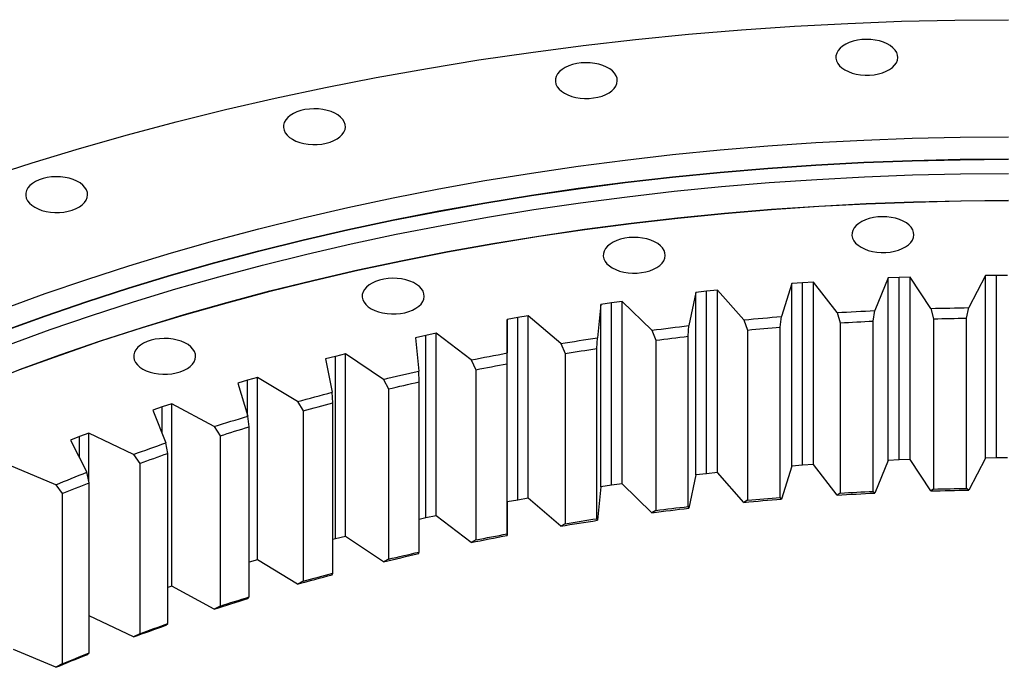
# Model space of a CAD drawing. Header units: millimetres. Extents: x -294 to 10687, y 25641 to 34694.
# Tile 10 of 13: x 5954 to 6479, y 30528 to 30873. Entities that reach past the tile are written whole.
import ezdxf

# ---------------------------------------------------------------- set-up
doc = ezdxf.new("R2010")
doc.units = ezdxf.units.MM
doc.header["$LTSCALE"] = 50

msp = doc.modelspace()

# ---------------------------------------------------------------- linework, layer by layer
at = {"color": 7, "linetype": 'Continuous', "lineweight": 25}
for p, q in [((6468.48, 30736.82), (6459.66, 30719.73)), ((6474.33, 30736.87), (6468.48, 30736.82)), ((6468.48, 30639.65), (6468.48, 30736.82)), ((6480.18, 30736.87), (6474.33, 30736.87)), ((6474.33, 30639.71), (6474.33, 30736.87)), ((6365.34, 30732.57), (6359.98, 30715)), ((6371.14, 30733.01), (6365.34, 30732.57)), ((6365.34, 30635.4), (6365.34, 30732.57)), ((6376.95, 30733.39), (6371.14, 30733.01)), ((6371.14, 30635.84), (6371.14, 30733.01)), ((6389.53, 30717.1), (6376.95, 30733.39)), ((6376.95, 30636.22), (6376.95, 30733.39)), ((6416.8, 30735.55), (6409.7, 30718.2)), ((6422.64, 30735.8), (6416.8, 30735.55)), ((6416.8, 30638.38), (6416.8, 30735.55)), ((6428.48, 30735.99), (6422.64, 30735.8)), ((6422.64, 30638.63), (6422.64, 30735.8)), ((6439.41, 30719.31), (6428.48, 30735.99)), ((6428.48, 30638.82), (6428.48, 30735.99)), ((6314.26, 30727.87), (6310.66, 30710.16)), ((6320, 30728.5), (6314.26, 30727.87)), ((6314.26, 30630.7), (6314.26, 30727.87)), ((6325.77, 30729.08), (6320, 30728.5)), ((6320, 30631.34), (6320, 30728.5)), ((6339.95, 30713.24), (6325.77, 30729.08)), ((6325.77, 30631.91), (6325.77, 30729.08)), ((6263.73, 30721.49), (6261.91, 30703.68)), ((6269.4, 30722.31), (6263.73, 30721.49)), ((6263.73, 30624.32), (6263.73, 30721.49)), ((6275.1, 30723.08), (6269.4, 30722.31)), ((6269.4, 30625.14), (6269.4, 30722.31)), ((6290.84, 30707.73), (6275.1, 30723.08)), ((6275.1, 30625.91), (6275.1, 30723.08)), ((6225.11, 30715.4), (6219.5, 30714.44)), ((6242.36, 30700.6), (6225.11, 30715.4)), ((6225.11, 30618.23), (6225.11, 30715.4)), ((6389.53, 30717.1), (6391.24, 30711.62)), ((6408.73, 30712.57), (6409.7, 30718.2)), ((6439.41, 30719.31), (6440.9, 30713.77)), ((6458.46, 30714.14), (6459.66, 30719.73)), ((6213.92, 30713.43), (6213.88, 30695.6)), ((6219.5, 30714.44), (6213.92, 30713.43)), ((6213.92, 30616.27), (6213.92, 30713.43)), ((6219.5, 30617.27), (6219.5, 30714.44)), ((6310.17, 30704.48), (6310.66, 30710.16)), ((6339.95, 30713.24), (6341.88, 30707.81)), ((6359.25, 30709.34), (6359.98, 30715)), ((6391.24, 30711.62), (6391.24, 30620.98)), ((6408.73, 30621.93), (6408.73, 30712.57)), ((6440.9, 30713.77), (6440.9, 30623.14)), ((6458.46, 30623.5), (6458.46, 30714.14)), ((6170.47, 30704.93), (6165, 30703.74)), ((6175.98, 30706.07), (6170.47, 30704.93)), ((6170.47, 30607.76), (6170.47, 30704.93)), ((6194.67, 30691.87), (6175.98, 30706.07)), ((6175.98, 30608.9), (6175.98, 30706.07)), ((6290.84, 30707.73), (6292.98, 30702.38)), ((6341.88, 30707.81), (6341.88, 30617.18)), ((6359.25, 30618.71), (6359.25, 30709.34)), ((6165, 30703.74), (6166.74, 30685.93)), ((6242.36, 30700.6), (6244.71, 30695.32)), ((6261.66, 30697.99), (6261.91, 30703.68)), ((6292.98, 30702.38), (6292.98, 30611.74)), ((6310.17, 30613.84), (6310.17, 30704.48)), ((6127.86, 30695.12), (6122.47, 30693.8)), ((6147.93, 30681.57), (6127.86, 30695.12)), ((6127.86, 30597.96), (6127.86, 30695.12)), ((6213.87, 30689.9), (6213.88, 30695.6)), ((6244.71, 30695.32), (6244.71, 30604.69)), ((6261.66, 30607.36), (6261.66, 30697.99)), ((6122.47, 30693.8), (6117.13, 30692.43)), ((6117.13, 30692.43), (6120.64, 30674.71)), ((6122.47, 30596.63), (6122.47, 30693.8)), ((6194.67, 30691.87), (6197.22, 30686.67)), ((6213.87, 30599.27), (6213.87, 30689.9)), ((6166.97, 30680.24), (6166.74, 30685.93)), ((6197.22, 30686.67), (6197.22, 30596.04)), ((6075.66, 30681.09), (6070.46, 30679.55)), ((6070.46, 30679.55), (6075.74, 30661.97)), ((6080.9, 30682.6), (6075.66, 30681.09)), ((6102.3, 30669.73), (6080.9, 30682.6)), ((6080.9, 30585.43), (6080.9, 30682.6)), ((6147.93, 30681.57), (6150.67, 30676.46)), ((6166.97, 30589.6), (6166.97, 30680.24)), ((6121.12, 30669.03), (6120.64, 30674.71)), ((6150.67, 30676.46), (6150.67, 30585.82)), ((6035.28, 30668.53), (6030.2, 30666.85)), ((6057.93, 30656.39), (6035.28, 30668.53)), ((6035.28, 30571.36), (6035.28, 30668.53)), ((6102.3, 30669.73), (6105.22, 30664.71)), ((6121.12, 30578.39), (6121.12, 30669.03)), ((6030.2, 30666.85), (6025.16, 30665.13)), ((6025.16, 30665.13), (6032.18, 30647.76)), ((6105.22, 30664.71), (6105.22, 30574.08)), ((6076.46, 30656.31), (6075.74, 30661.97)), ((5991.14, 30652.96), (5986.23, 30651.12)), ((6014.96, 30641.6), (5991.14, 30652.96)), ((5991.14, 30627.33), (5991.14, 30652.96)), ((6057.93, 30656.39), (6061.01, 30651.48)), ((6076.46, 30565.68), (6076.46, 30656.31)), ((5986.23, 30651.12), (5981.38, 30649.24)), ((5981.38, 30649.24), (5990.12, 30632.13)), ((6033.14, 30642.13), (6032.18, 30647.76)), ((6061.01, 30651.48), (6061.01, 30560.84)), ((6033.14, 30551.5), (6033.14, 30642.13)), ((6014.96, 30641.6), (6018.2, 30636.79)), ((6018.2, 30636.79), (6018.2, 30546.15)), ((6416.8, 30638.38), (6409.7, 30621.03)), ((6422.64, 30638.63), (6416.8, 30638.38)), ((6428.48, 30638.82), (6422.64, 30638.63)), ((6439.41, 30622.14), (6428.48, 30638.82)), ((6468.48, 30639.65), (6459.66, 30622.56)), ((6474.33, 30639.71), (6468.48, 30639.65)), ((6480.18, 30639.7), (6474.33, 30639.71)), ((5973.54, 30625.41), (5948.62, 30635.95)), ((5991.31, 30626.54), (5990.12, 30632.13)), ((6325.77, 30631.91), (6320, 30631.34)), ((6339.95, 30616.07), (6325.77, 30631.91)), ((6365.34, 30635.4), (6359.98, 30617.83)), ((6371.14, 30635.84), (6365.34, 30635.4)), ((6376.95, 30636.22), (6371.14, 30635.84)), ((6389.53, 30619.93), (6376.95, 30636.22)), ((5991.31, 30535.9), (5991.31, 30626.54)), ((6314.26, 30630.7), (6310.66, 30612.99)), ((6320, 30631.34), (6314.26, 30630.7)), ((5973.54, 30625.41), (5976.93, 30620.71)), ((6263.73, 30624.32), (6261.91, 30606.52)), ((6269.4, 30625.14), (6263.73, 30624.32)), ((6275.1, 30625.91), (6269.4, 30625.14)), ((6290.84, 30610.56), (6275.1, 30625.91)), ((6391.24, 30620.98), (6389.53, 30619.93)), ((6409.7, 30621.03), (6408.73, 30621.93)), ((6440.9, 30623.14), (6439.41, 30622.14)), ((6459.66, 30622.56), (6458.46, 30623.5)), ((5976.93, 30620.71), (5976.93, 30530.07)), ((6213.92, 30616.27), (6213.88, 30598.43)), ((6219.5, 30617.27), (6213.92, 30616.27)), ((6225.11, 30618.23), (6219.5, 30617.27)), ((6242.36, 30603.43), (6225.11, 30618.23)), ((6341.88, 30617.18), (6339.95, 30616.07)), ((6359.98, 30617.83), (6359.25, 30618.71)), ((6292.98, 30611.74), (6290.84, 30610.56)), ((6310.66, 30612.99), (6310.17, 30613.84)), ((6170.47, 30607.76), (6166.97, 30607)), ((6175.98, 30608.9), (6170.47, 30607.76)), ((6194.67, 30594.7), (6175.98, 30608.9)), ((6261.91, 30606.52), (6261.66, 30607.36)), ((6244.71, 30604.69), (6242.36, 30603.43)), ((6122.47, 30596.63), (6121.12, 30596.28)), ((6127.86, 30597.96), (6122.47, 30596.63)), ((6147.93, 30584.4), (6127.86, 30597.96)), ((6197.22, 30596.04), (6194.67, 30594.7)), ((6213.88, 30598.43), (6213.87, 30599.27)), ((6166.74, 30588.76), (6166.97, 30589.6)), ((6080.9, 30585.43), (6076.46, 30584.15)), ((6102.3, 30572.56), (6080.9, 30585.43)), ((6150.67, 30585.82), (6147.93, 30584.4)), ((6105.22, 30574.08), (6102.3, 30572.56)), ((6120.64, 30577.54), (6121.12, 30578.39)), ((6035.28, 30571.36), (6033.14, 30570.65)), ((6057.93, 30559.23), (6035.28, 30571.36)), ((6075.74, 30564.8), (6076.46, 30565.68)), ((6061.01, 30560.84), (6057.93, 30559.23)), ((6014.96, 30544.43), (5991.31, 30555.71)), ((6032.18, 30550.6), (6033.14, 30551.5)), ((6018.2, 30546.15), (6014.96, 30544.43)), ((5973.54, 30528.24), (5951.1, 30537.74)), ((5990.12, 30534.96), (5991.31, 30535.9)), ((5976.93, 30530.07), (5973.54, 30528.24))]:
    msp.add_line(p, q, dxfattribs=at)
at = {"color": 82, "linetype": 'Continuous', "lineweight": 25}
for p, q in [((6075.66, 30662.22), (6075.66, 30681.09)), ((6030.2, 30652.67), (6030.2, 30666.85)), ((5986.23, 30639.73), (5986.23, 30651.12))]:
    msp.add_line(p, q, dxfattribs=at)
at = {"color": 7, "linetype": 'Continuous', "lineweight": 25, "flags": 128}
for points in [[(5936.05, 30788.8), (5960.93, 30796.84), (5986.17, 30804.51), (6011.75, 30811.79), (6037.66, 30818.68), (6063.86, 30825.18), (6090.35, 30831.29), (6117.11, 30836.98), (6144.12, 30842.28), (6171.36, 30847.16), (6198.81, 30851.63), (6226.46, 30855.68), (6254.28, 30859.32), (6282.25, 30862.53), (6310.36, 30865.32), (6338.59, 30867.68), (6366.91, 30869.62), (6395.32, 30871.12), (6423.78, 30872.2), (6452.28, 30872.85), (6480.8, 30873.06)], [(6393.69, 30846.3), (6395.51, 30845.39), (6397.54, 30844.64), (6399.74, 30844.07), (6402.06, 30843.7), (6404.45, 30843.52), (6406.86, 30843.55), (6409.24, 30843.77), (6411.53, 30844.2), (6413.69, 30844.81), (6415.68, 30845.6), (6417.44, 30846.55), (6418.95, 30847.63), (6420.17, 30848.83), (6421.07, 30850.12), (6421.63, 30851.47), (6421.85, 30852.86), (6421.72, 30854.25), (6421.24, 30855.61), (6420.42, 30856.92), (6419.28, 30858.14), (6417.84, 30859.26), (6416.14, 30860.24), (6414.21, 30861.07), (6412.09, 30861.73), (6409.82, 30862.2), (6407.46, 30862.48), (6405.05, 30862.56), (6402.66, 30862.43), (6400.31, 30862.1), (6398.08, 30861.58), (6396, 30860.88), (6394.12, 30860.01), (6392.48, 30858.99), (6391.12, 30857.84), (6390.05, 30856.6), (6389.32, 30855.27), (6388.92, 30853.9), (6388.88, 30852.51), (6389.19, 30851.13), (6389.84, 30849.79), (6390.82, 30848.52), (6392.11, 30847.35), (6393.69, 30846.3)], [(6244.34, 30833.9), (6246.16, 30832.99), (6248.2, 30832.25), (6250.4, 30831.68), (6252.72, 30831.3), (6255.11, 30831.13), (6257.51, 30831.15), (6259.89, 30831.38), (6262.18, 30831.8), (6264.35, 30832.42), (6266.33, 30833.2), (6268.09, 30834.15), (6269.6, 30835.24), (6270.82, 30836.44), (6271.72, 30837.73), (6272.29, 30839.08), (6272.51, 30840.46), (6272.37, 30841.85), (6271.89, 30843.21), (6271.07, 30844.52), (6269.93, 30845.75), (6268.5, 30846.86), (6266.79, 30847.85), (6264.86, 30848.67), (6262.74, 30849.33), (6260.47, 30849.81), (6258.11, 30850.08), (6255.71, 30850.16), (6253.31, 30850.03), (6250.97, 30849.71), (6248.73, 30849.19), (6246.66, 30848.48), (6244.78, 30847.61), (6243.14, 30846.59), (6241.77, 30845.45), (6240.71, 30844.2), (6239.97, 30842.88), (6239.58, 30841.5), (6239.53, 30840.11), (6239.84, 30838.74), (6240.49, 30837.4), (6241.48, 30836.13), (6242.77, 30834.95), (6244.34, 30833.9)], [(6099.57, 30809.36), (6101.39, 30808.45), (6103.43, 30807.71), (6105.63, 30807.14), (6107.95, 30806.76), (6110.33, 30806.59), (6112.74, 30806.61), (6115.12, 30806.84), (6117.41, 30807.26), (6119.58, 30807.88), (6121.56, 30808.66), (6123.32, 30809.61), (6124.83, 30810.7), (6126.05, 30811.9), (6126.95, 30813.19), (6127.52, 30814.54), (6127.74, 30815.92), (6127.6, 30817.31), (6127.12, 30818.67), (6126.3, 30819.98), (6125.16, 30821.21), (6123.73, 30822.32), (6122.02, 30823.31), (6120.09, 30824.14), (6117.97, 30824.79), (6115.7, 30825.27), (6113.34, 30825.54), (6110.94, 30825.62), (6108.54, 30825.49), (6106.2, 30825.17), (6103.96, 30824.65), (6101.88, 30823.94), (6100.01, 30823.07), (6098.37, 30822.05), (6097, 30820.91), (6095.94, 30819.66), (6095.2, 30818.34), (6094.81, 30816.97), (6094.76, 30815.57), (6095.07, 30814.2), (6095.72, 30812.86), (6096.7, 30811.59), (6098, 30810.41), (6099.57, 30809.36)], [(5946.23, 30719.3), (5967.96, 30727.22), (5990.05, 30734.8), (6012.47, 30742.05), (6035.21, 30748.96), (6058.25, 30755.52), (6081.58, 30761.73), (6105.19, 30767.58), (6129.06, 30773.08), (6153.17, 30778.21), (6177.5, 30782.98), (6202.04, 30787.38), (6226.77, 30791.41), (6251.67, 30795.06), (6276.73, 30798.33), (6301.93, 30801.23), (6327.26, 30803.74), (6352.69, 30805.87), (6378.2, 30807.61), (6403.79, 30808.97), (6429.43, 30809.94), (6455.1, 30810.52), (6480.8, 30810.71)], [(5946.23, 30707.52), (5967.96, 30715.43), (5990.05, 30723.02), (6012.47, 30730.27), (6035.21, 30737.17), (6058.25, 30743.73), (6081.58, 30749.94), (6105.19, 30755.8), (6129.06, 30761.3), (6153.17, 30766.43), (6177.5, 30771.2), (6202.04, 30775.6), (6226.77, 30779.62), (6251.67, 30783.27), (6276.73, 30786.55), (6301.93, 30789.44), (6327.26, 30791.95), (6352.69, 30794.08), (6378.2, 30795.83), (6403.79, 30797.18), (6429.43, 30798.15), (6455.1, 30798.74), (6480.8, 30798.93)], [(5946.23, 30707.32), (5967.96, 30715.23), (5990.05, 30722.81), (6012.47, 30730.06), (6035.21, 30736.97), (6058.25, 30743.53), (6081.58, 30749.74), (6105.19, 30755.6), (6129.06, 30761.09), (6153.17, 30766.23), (6177.5, 30770.99), (6202.04, 30775.39), (6226.77, 30779.42), (6251.67, 30783.07), (6276.73, 30786.34), (6301.93, 30789.24), (6327.26, 30791.75), (6352.69, 30793.88), (6378.2, 30795.62), (6403.79, 30796.98), (6429.43, 30797.95), (6455.1, 30798.53), (6480.8, 30798.73)], [(5948.96, 30700.2), (5970.58, 30708.07), (5992.55, 30715.62), (6014.85, 30722.83), (6037.48, 30729.7), (6060.4, 30736.23), (6083.62, 30742.41), (6107.11, 30748.23), (6130.85, 30753.7), (6154.83, 30758.81), (6179.04, 30763.55), (6203.46, 30767.93), (6228.06, 30771.94), (6252.84, 30775.57), (6277.77, 30778.83), (6302.84, 30781.7), (6328.04, 30784.2), (6353.34, 30786.32), (6378.72, 30788.06), (6404.18, 30789.41), (6429.69, 30790.37), (6455.23, 30790.95), (6480.8, 30791.14)], [(5962.32, 30773.18), (5964.15, 30772.27), (5966.18, 30771.52), (5968.38, 30770.96), (5970.7, 30770.58), (5973.09, 30770.4), (5975.5, 30770.43), (5977.87, 30770.65), (5980.17, 30771.08), (5982.33, 30771.69), (5984.31, 30772.48), (5986.08, 30773.43), (5987.58, 30774.51), (5988.8, 30775.71), (5989.7, 30777), (5990.27, 30778.35), (5990.49, 30779.74), (5990.36, 30781.13), (5989.88, 30782.49), (5989.06, 30783.8), (5987.92, 30785.02), (5986.48, 30786.14), (5984.78, 30787.12), (5982.84, 30787.95), (5980.72, 30788.61), (5978.46, 30789.08), (5976.09, 30789.36), (5973.69, 30789.44), (5971.29, 30789.31), (5968.95, 30788.98), (5966.72, 30788.46), (5964.64, 30787.76), (5962.76, 30786.89), (5961.12, 30785.87), (5959.75, 30784.73), (5958.69, 30783.48), (5957.95, 30782.15), (5957.56, 30780.78), (5957.52, 30779.39), (5957.82, 30778.01), (5958.47, 30776.67), (5959.46, 30775.4), (5960.75, 30774.23), (5962.32, 30773.18)], [(5933.37, 30678.61), (5954.4, 30686.73), (5975.8, 30694.52), (5997.55, 30701.99), (6019.62, 30709.13), (6042.01, 30715.93), (6064.71, 30722.39), (6087.69, 30728.5), (6110.93, 30734.27), (6134.43, 30739.68), (6158.17, 30744.74), (6182.13, 30749.43), (6206.3, 30753.77), (6230.65, 30757.73), (6255.17, 30761.33), (6279.85, 30764.55), (6304.67, 30767.4), (6329.6, 30769.87), (6354.64, 30771.97), (6379.77, 30773.69), (6404.97, 30775.02), (6430.21, 30775.98), (6455.5, 30776.55), (6480.8, 30776.74)], [(5954.27, 30686.85), (5975.67, 30694.65), (5997.42, 30702.12), (6019.5, 30709.25), (6041.9, 30716.06), (6064.6, 30722.52), (6087.58, 30728.64), (6110.84, 30734.4), (6134.34, 30739.82), (6158.09, 30744.87), (6182.05, 30749.57), (6206.22, 30753.9), (6230.58, 30757.87), (6255.11, 30761.47), (6279.8, 30764.69), (6304.62, 30767.54), (6329.56, 30770.01), (6354.61, 30772.11), (6379.74, 30773.83), (6404.95, 30775.17), (6430.2, 30776.12), (6455.49, 30776.69), (6480.8, 30776.89)], [(6402.25, 30751.89), (6404.07, 30750.98), (6406.11, 30750.23), (6408.3, 30749.66), (6410.62, 30749.29), (6413.01, 30749.11), (6415.42, 30749.14), (6417.8, 30749.36), (6420.09, 30749.79), (6422.25, 30750.4), (6424.24, 30751.19), (6426, 30752.14), (6427.51, 30753.22), (6428.73, 30754.42), (6429.63, 30755.71), (6430.19, 30757.06), (6430.41, 30758.45), (6430.28, 30759.84), (6429.8, 30761.2), (6428.98, 30762.51), (6427.84, 30763.73), (6426.4, 30764.85), (6424.7, 30765.83), (6422.77, 30766.66), (6420.65, 30767.32), (6418.38, 30767.79), (6416.02, 30768.07), (6413.61, 30768.14), (6411.22, 30768.02), (6408.87, 30767.69), (6406.64, 30767.17), (6404.56, 30766.47), (6402.68, 30765.6), (6401.04, 30764.58), (6399.68, 30763.43), (6398.62, 30762.19), (6397.88, 30760.86), (6397.49, 30759.49), (6397.44, 30758.1), (6397.75, 30756.72), (6398.4, 30755.38), (6399.38, 30754.11), (6400.67, 30752.94), (6402.25, 30751.89)], [(6269.85, 30740.9), (6271.67, 30739.99), (6273.71, 30739.24), (6275.9, 30738.67), (6278.22, 30738.3), (6280.61, 30738.12), (6283.02, 30738.15), (6285.4, 30738.37), (6287.69, 30738.8), (6289.85, 30739.41), (6291.84, 30740.2), (6293.6, 30741.15), (6295.11, 30742.23), (6296.33, 30743.43), (6297.23, 30744.72), (6297.79, 30746.07), (6298.01, 30747.46), (6297.88, 30748.85), (6297.4, 30750.21), (6296.58, 30751.52), (6295.44, 30752.74), (6294, 30753.86), (6292.3, 30754.84), (6290.37, 30755.67), (6288.25, 30756.33), (6285.98, 30756.8), (6283.62, 30757.08), (6281.22, 30757.16), (6278.82, 30757.03), (6276.48, 30756.7), (6274.24, 30756.18), (6272.16, 30755.48), (6270.28, 30754.61), (6268.64, 30753.59), (6267.28, 30752.44), (6266.22, 30751.2), (6265.48, 30749.87), (6265.09, 30748.5), (6265.04, 30747.11), (6265.35, 30745.73), (6266, 30744.39), (6266.98, 30743.12), (6268.28, 30741.95), (6269.85, 30740.9)], [(6141.51, 30719.14), (6143.33, 30718.23), (6145.36, 30717.49), (6147.56, 30716.92), (6149.88, 30716.54), (6152.27, 30716.37), (6154.68, 30716.39), (6157.06, 30716.62), (6159.35, 30717.04), (6161.51, 30717.66), (6163.5, 30718.45), (6165.26, 30719.39), (6166.77, 30720.48), (6167.98, 30721.68), (6168.89, 30722.97), (6169.45, 30724.32), (6169.67, 30725.7), (6169.54, 30727.09), (6169.06, 30728.45), (6168.24, 30729.76), (6167.1, 30730.99), (6165.66, 30732.1), (6163.96, 30733.09), (6162.03, 30733.92), (6159.9, 30734.57), (6157.64, 30735.05), (6155.28, 30735.32), (6152.87, 30735.4), (6150.47, 30735.27), (6148.13, 30734.95), (6145.9, 30734.43), (6143.82, 30733.72), (6141.94, 30732.85), (6140.3, 30731.84), (6138.94, 30730.69), (6137.87, 30729.44), (6137.14, 30728.12), (6136.74, 30726.75), (6136.7, 30725.36), (6137.01, 30723.98), (6137.66, 30722.64), (6138.64, 30721.37), (6139.93, 30720.19), (6141.51, 30719.14)], [(6389.53, 30717.1), (6392.05, 30717.25), (6394.57, 30717.4), (6397.09, 30717.54), (6399.61, 30717.68), (6402.13, 30717.82), (6404.65, 30717.95), (6407.18, 30718.07), (6409.7, 30718.2)], [(6439.41, 30719.31), (6441.94, 30719.38), (6444.47, 30719.44), (6447, 30719.5), (6449.53, 30719.55), (6452.06, 30719.6), (6454.59, 30719.65), (6457.13, 30719.69), (6459.66, 30719.73)], [(6290.84, 30707.73), (6293.31, 30708.05), (6295.78, 30708.36), (6298.26, 30708.67), (6300.74, 30708.98), (6303.22, 30709.28), (6305.7, 30709.58), (6308.18, 30709.87), (6310.66, 30710.16)], [(6339.95, 30713.24), (6342.45, 30713.47), (6344.95, 30713.7), (6347.45, 30713.93), (6349.96, 30714.15), (6352.46, 30714.37), (6354.97, 30714.59), (6357.47, 30714.8), (6359.98, 30715)], [(6391.24, 30711.62), (6393.42, 30711.75), (6395.61, 30711.87), (6397.8, 30712), (6399.98, 30712.12), (6402.17, 30712.23), (6404.36, 30712.35), (6406.55, 30712.46), (6408.73, 30712.57)], [(6440.9, 30713.77), (6443.09, 30713.83), (6445.29, 30713.88), (6447.48, 30713.93), (6449.68, 30713.98), (6451.87, 30714.02), (6454.07, 30714.06), (6456.26, 30714.1), (6458.46, 30714.14)], [(6341.88, 30707.81), (6344.05, 30708.02), (6346.22, 30708.22), (6348.39, 30708.41), (6350.56, 30708.6), (6352.73, 30708.79), (6354.9, 30708.98), (6357.08, 30709.16), (6359.25, 30709.34)], [(6019.83, 30687.06), (6021.66, 30686.15), (6023.69, 30685.41), (6025.89, 30684.84), (6028.21, 30684.47), (6030.6, 30684.29), (6033.01, 30684.31), (6035.38, 30684.54), (6037.68, 30684.97), (6039.84, 30685.58), (6041.82, 30686.37), (6043.59, 30687.31), (6045.09, 30688.4), (6046.31, 30689.6), (6047.21, 30690.89), (6047.78, 30692.24), (6048, 30693.63), (6047.87, 30695.01), (6047.39, 30696.38), (6046.57, 30697.68), (6045.43, 30698.91), (6043.99, 30700.03), (6042.29, 30701.01), (6040.35, 30701.84), (6038.23, 30702.5), (6035.97, 30702.97), (6033.6, 30703.25), (6031.2, 30703.32), (6028.8, 30703.2), (6026.46, 30702.87), (6024.23, 30702.35), (6022.15, 30701.65), (6020.27, 30700.78), (6018.63, 30699.76), (6017.26, 30698.61), (6016.2, 30697.36), (6015.46, 30696.04), (6015.07, 30694.67), (6015.03, 30693.28), (6015.33, 30691.9), (6015.98, 30690.56), (6016.97, 30689.29), (6018.26, 30688.12), (6019.83, 30687.06)], [(6242.36, 30700.6), (6244.8, 30701), (6247.23, 30701.4), (6249.67, 30701.79), (6252.12, 30702.18), (6254.56, 30702.56), (6257.01, 30702.94), (6259.46, 30703.31), (6261.91, 30703.68)], [(6292.98, 30702.38), (6295.13, 30702.65), (6297.27, 30702.92), (6299.42, 30703.19), (6301.57, 30703.45), (6303.72, 30703.72), (6305.87, 30703.97), (6308.02, 30704.23), (6310.17, 30704.48)], [(6194.67, 30691.87), (6197.06, 30692.35), (6199.46, 30692.83), (6201.86, 30693.3), (6204.26, 30693.77), (6206.66, 30694.23), (6209.06, 30694.69), (6211.47, 30695.15), (6213.88, 30695.6)], [(6244.71, 30695.32), (6246.82, 30695.67), (6248.94, 30696.01), (6251.05, 30696.35), (6253.17, 30696.68), (6255.29, 30697.01), (6257.41, 30697.34), (6259.53, 30697.67), (6261.66, 30697.99)], [(6197.22, 30686.67), (6199.29, 30687.09), (6201.37, 30687.5), (6203.45, 30687.91), (6205.53, 30688.31), (6207.61, 30688.72), (6209.7, 30689.11), (6211.78, 30689.51), (6213.87, 30689.9)], [(6147.93, 30681.57), (6150.28, 30682.13), (6152.62, 30682.68), (6154.97, 30683.23), (6157.31, 30683.78), (6159.67, 30684.32), (6162.02, 30684.86), (6164.38, 30685.4), (6166.74, 30685.93)], [(6150.67, 30676.46), (6152.7, 30676.94), (6154.73, 30677.42), (6156.77, 30677.9), (6158.8, 30678.37), (6160.84, 30678.84), (6162.89, 30679.31), (6164.93, 30679.78), (6166.97, 30680.24)], [(6102.3, 30669.73), (6104.58, 30670.37), (6106.87, 30671), (6109.16, 30671.63), (6111.45, 30672.25), (6113.74, 30672.87), (6116.04, 30673.49), (6118.34, 30674.1), (6120.64, 30674.71)], [(6105.22, 30664.71), (6107.2, 30665.26), (6109.18, 30665.81), (6111.16, 30666.35), (6113.15, 30666.89), (6115.14, 30667.43), (6117.13, 30667.97), (6119.12, 30668.5), (6121.12, 30669.03)], [(6057.93, 30656.39), (6060.14, 30657.1), (6062.36, 30657.81), (6064.58, 30658.51), (6066.81, 30659.21), (6069.03, 30659.91), (6071.27, 30660.6), (6073.5, 30661.29), (6075.74, 30661.97)], [(6061.01, 30651.48), (6062.93, 30652.09), (6064.86, 30652.7), (6066.78, 30653.31), (6068.71, 30653.92), (6070.65, 30654.52), (6072.58, 30655.12), (6074.52, 30655.72), (6076.46, 30656.31)], [(6014.96, 30641.6), (6017.1, 30642.39), (6019.24, 30643.17), (6021.39, 30643.94), (6023.54, 30644.71), (6025.7, 30645.48), (6027.85, 30646.25), (6030.02, 30647.01), (6032.18, 30647.76)], [(6018.2, 30636.79), (6020.06, 30637.47), (6021.92, 30638.14), (6023.78, 30638.81), (6025.65, 30639.48), (6027.52, 30640.15), (6029.39, 30640.81), (6031.26, 30641.48), (6033.14, 30642.13)], [(5973.54, 30625.41), (5975.6, 30626.26), (5977.66, 30627.11), (5979.72, 30627.96), (5981.79, 30628.8), (5983.87, 30629.64), (5985.95, 30630.47), (5988.03, 30631.3), (5990.12, 30632.13)], [(5976.93, 30620.71), (5978.72, 30621.44), (5980.51, 30622.18), (5982.3, 30622.91), (5984.09, 30623.64), (5985.89, 30624.37), (5987.7, 30625.09), (5989.5, 30625.82), (5991.31, 30626.54)], [(6389.53, 30619.93), (6392.05, 30620.08), (6394.57, 30620.23), (6397.09, 30620.37), (6399.61, 30620.51), (6402.13, 30620.65), (6404.65, 30620.78), (6407.18, 30620.9), (6409.7, 30621.03)], [(6391.24, 30620.98), (6393.42, 30621.11), (6395.61, 30621.24), (6397.8, 30621.36), (6399.98, 30621.48), (6402.17, 30621.6), (6404.36, 30621.71), (6406.55, 30621.82), (6408.73, 30621.93)], [(6439.41, 30622.14), (6441.94, 30622.21), (6444.47, 30622.27), (6447, 30622.33), (6449.53, 30622.39), (6452.06, 30622.44), (6454.59, 30622.48), (6457.13, 30622.52), (6459.66, 30622.56)], [(6440.9, 30623.14), (6443.09, 30623.19), (6445.29, 30623.25), (6447.48, 30623.3), (6449.68, 30623.34), (6451.87, 30623.39), (6454.07, 30623.43), (6456.26, 30623.47), (6458.46, 30623.5)], [(6339.95, 30616.07), (6342.45, 30616.3), (6344.95, 30616.54), (6347.45, 30616.76), (6349.96, 30616.98), (6352.46, 30617.2), (6354.97, 30617.42), (6357.47, 30617.63), (6359.98, 30617.83)], [(6341.88, 30617.18), (6344.05, 30617.38), (6346.22, 30617.58), (6348.39, 30617.78), (6350.56, 30617.97), (6352.73, 30618.16), (6354.9, 30618.34), (6357.08, 30618.53), (6359.25, 30618.71)], [(6290.84, 30610.56), (6293.31, 30610.88), (6295.78, 30611.2), (6298.26, 30611.51), (6300.74, 30611.81), (6303.22, 30612.11), (6305.7, 30612.41), (6308.18, 30612.7), (6310.66, 30612.99)], [(6292.98, 30611.74), (6295.13, 30612.01), (6297.27, 30612.29), (6299.42, 30612.55), (6301.57, 30612.82), (6303.72, 30613.08), (6305.87, 30613.34), (6308.02, 30613.59), (6310.17, 30613.84)], [(6242.36, 30603.43), (6244.8, 30603.83), (6247.23, 30604.23), (6249.67, 30604.62), (6252.12, 30605.01), (6254.56, 30605.39), (6257.01, 30605.77), (6259.46, 30606.14), (6261.91, 30606.52)], [(6244.71, 30604.69), (6246.82, 30605.03), (6248.94, 30605.37), (6251.05, 30605.71), (6253.17, 30606.05), (6255.29, 30606.38), (6257.41, 30606.71), (6259.53, 30607.03), (6261.66, 30607.36)], [(6194.67, 30594.7), (6197.06, 30595.18), (6199.46, 30595.66), (6201.86, 30596.13), (6204.26, 30596.6), (6206.66, 30597.06), (6209.06, 30597.52), (6211.47, 30597.98), (6213.88, 30598.43)], [(6197.22, 30596.04), (6199.29, 30596.45), (6201.37, 30596.86), (6203.45, 30597.27), (6205.53, 30597.68), (6207.61, 30598.08), (6209.7, 30598.48), (6211.78, 30598.87), (6213.87, 30599.27)], [(6150.67, 30585.82), (6152.7, 30586.31), (6154.73, 30586.79), (6156.77, 30587.26), (6158.8, 30587.74), (6160.84, 30588.21), (6162.89, 30588.68), (6164.93, 30589.14), (6166.97, 30589.6)], [(6147.93, 30584.4), (6150.28, 30584.96), (6152.62, 30585.52), (6154.97, 30586.07), (6157.31, 30586.61), (6159.67, 30587.16), (6162.02, 30587.69), (6164.38, 30588.23), (6166.74, 30588.76)], [(6102.3, 30572.56), (6104.58, 30573.2), (6106.87, 30573.83), (6109.16, 30574.46), (6111.45, 30575.08), (6113.74, 30575.7), (6116.04, 30576.32), (6118.34, 30576.93), (6120.64, 30577.54)], [(6105.22, 30574.08), (6107.2, 30574.63), (6109.18, 30575.17), (6111.16, 30575.72), (6113.15, 30576.26), (6115.14, 30576.8), (6117.13, 30577.33), (6119.12, 30577.86), (6121.12, 30578.39)], [(6057.93, 30559.23), (6060.14, 30559.94), (6062.36, 30560.64), (6064.58, 30561.35), (6066.81, 30562.04), (6069.03, 30562.74), (6071.27, 30563.43), (6073.5, 30564.12), (6075.74, 30564.8)], [(6061.01, 30560.84), (6062.93, 30561.45), (6064.86, 30562.07), (6066.78, 30562.68), (6068.71, 30563.28), (6070.65, 30563.88), (6072.58, 30564.49), (6074.52, 30565.08), (6076.46, 30565.68)], [(6014.96, 30544.43), (6017.1, 30545.22), (6019.24, 30546), (6021.39, 30546.77), (6023.54, 30547.54), (6025.7, 30548.31), (6027.85, 30549.08), (6030.02, 30549.84), (6032.18, 30550.6)], [(6018.2, 30546.15), (6020.06, 30546.83), (6021.92, 30547.51), (6023.78, 30548.18), (6025.65, 30548.85), (6027.52, 30549.51), (6029.39, 30550.18), (6031.26, 30550.84), (6033.14, 30551.5)], [(5973.54, 30528.24), (5975.6, 30529.09), (5977.66, 30529.94), (5979.72, 30530.79), (5981.79, 30531.63), (5983.87, 30532.47), (5985.95, 30533.3), (5988.03, 30534.14), (5990.12, 30534.96)], [(5976.93, 30530.07), (5978.72, 30530.81), (5980.51, 30531.54), (5982.3, 30532.28), (5984.09, 30533.01), (5985.89, 30533.73), (5987.7, 30534.46), (5989.5, 30535.18), (5991.31, 30535.9)]]:
    msp.add_lwpolyline(points, dxfattribs=at)

doc.saveas('drawing.dxf')
